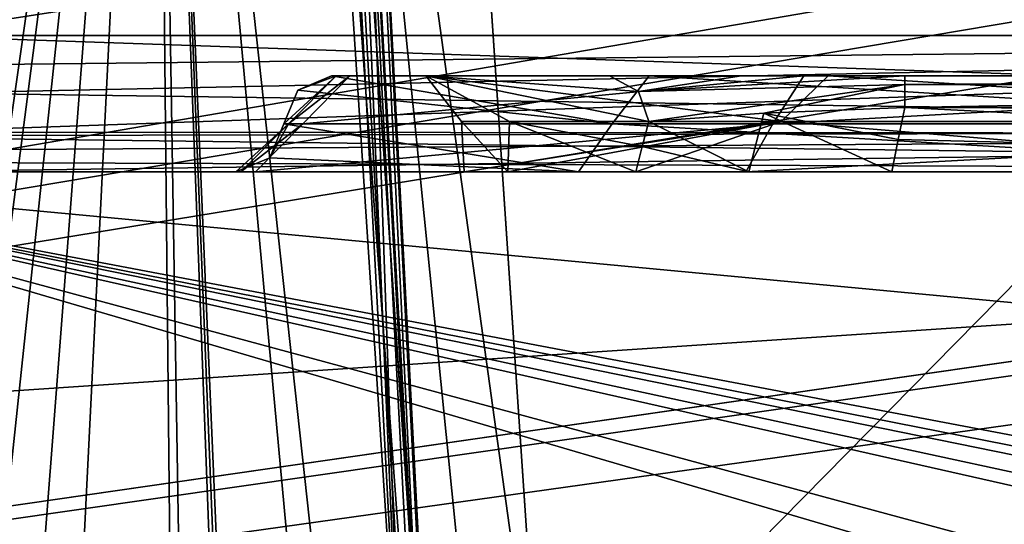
# Model space of a CAD drawing. Header units: inches. Extents: x -10 to 10, y -2.3 to 4.3.
# Tile 239 of 256: x -5.816 to -5.611, y -1.179 to -1.073. Entities that reach past the tile are written whole.
import ezdxf

# ---------------------------------------------------------------- set-up
doc = ezdxf.new("R2010")
doc.units = ezdxf.units.IN
doc.header["$LTSCALE"] = 65.185185
doc.header["$MEASUREMENT"] = 0
for name, color, linetype in [('1052', 7, 'CONTINUOUS'), ('1055', 7, 'CONTINUOUS'), ('10955', 7, 'CONTINUOUS'), ('10964', 7, 'CONTINUOUS'), ('1151', 7, 'CONTINUOUS'), ('1242', 7, 'CONTINUOUS'), ('12811', 7, 'CONTINUOUS'), ('12812', 7, 'CONTINUOUS'), ('12813', 7, 'CONTINUOUS'), ('12814', 7, 'CONTINUOUS'), ('12815', 7, 'CONTINUOUS'), ('12816', 7, 'CONTINUOUS'), ('12817', 7, 'CONTINUOUS'), ('12818', 7, 'CONTINUOUS'), ('12821', 7, 'CONTINUOUS'), ('12822', 7, 'CONTINUOUS'), ('12823', 7, 'CONTINUOUS'), ('12824', 7, 'CONTINUOUS'), ('12839', 7, 'CONTINUOUS'), ('12840', 7, 'CONTINUOUS'), ('12841', 7, 'CONTINUOUS'), ('12842', 7, 'CONTINUOUS'), ('12843', 7, 'CONTINUOUS'), ('12844', 7, 'CONTINUOUS'), ('12845', 7, 'CONTINUOUS'), ('12846', 7, 'CONTINUOUS'), ('12849', 7, 'CONTINUOUS'), ('12850', 7, 'CONTINUOUS'), ('12851', 7, 'CONTINUOUS'), ('12852', 7, 'CONTINUOUS'), ('2064', 7, 'CONTINUOUS'), ('2211', 7, 'CONTINUOUS'), ('2216', 7, 'CONTINUOUS'), ('2217', 7, 'CONTINUOUS'), ('2229', 7, 'CONTINUOUS'), ('2232', 7, 'CONTINUOUS'), ('2242', 7, 'CONTINUOUS'), ('8443', 7, 'CONTINUOUS'), ('8444', 7, 'CONTINUOUS'), ('8466', 7, 'CONTINUOUS'), ('8478', 7, 'CONTINUOUS'), ('8479', 7, 'CONTINUOUS')]:
    doc.layers.add(name, color=color, linetype=linetype)

msp = doc.modelspace()

# ---------------------------------------------------------------- linework, layer by layer
at = {"layer": '1052', "linetype": 'CONTINUOUS'}
for points in [[(-5.89919, -1.105, 3.7469), (-5.89919, -1.105, 3.76837), (-5.13341, -1.105, 3.76837), (-5.89919, -1.105, 3.7469)], [(-5.89919, -1.105, 3.7469), (-5.13341, -1.105, 3.76837), (-5.88545, -1.105, 3.69974), (-5.89919, -1.105, 3.7469)], [(-5.88545, -1.105, 3.69974), (-5.13341, -1.105, 3.76837), (-5.8672, -1.105, 3.67517), (-5.88545, -1.105, 3.69974)], [(-5.8672, -1.105, 3.67517), (-5.13341, -1.105, 3.76837), (-5.84226, -1.105, 3.65059), (-5.8672, -1.105, 3.67517)], [(-5.84226, -1.105, 3.65059), (-5.13341, -1.105, 3.76837), (-5.84181, -1.105, 3.50599), (-5.84226, -1.105, 3.65059)], [(-5.84181, -1.105, 3.50599), (-5.13341, -1.105, 3.76837), (-5.26648, -1.105, 3.65059), (-5.84181, -1.105, 3.50599)], [(-5.26507, -1.105, 3.50597), (-5.84181, -1.105, 3.50599), (-5.27037, -1.105, 3.57837), (-5.26507, -1.105, 3.50597)], [(-5.27037, -1.105, 3.57837), (-5.84181, -1.105, 3.50599), (-5.26648, -1.105, 3.65059), (-5.27037, -1.105, 3.57837)]]:
    msp.add_3dface(points, dxfattribs=at)
at = {"layer": '1055', "linetype": 'CONTINUOUS'}
for points in [[(-5.89919, -1.105, -3.76837), (-5.13807, -1.105, -3.7639), (-5.13341, -1.105, -3.76837), (-5.89919, -1.105, -3.76837)], [(-5.13807, -1.105, -3.7639), (-5.89919, -1.105, -3.76837), (-5.16139, -1.105, -3.741), (-5.13807, -1.105, -3.7639)], [(-5.89919, -1.105, -3.76837), (-5.18097, -1.105, -3.7148), (-5.16139, -1.105, -3.741), (-5.89919, -1.105, -3.76837)], [(-5.18097, -1.105, -3.7148), (-5.89919, -1.105, -3.76837), (-5.21596, -1.105, -3.6809), (-5.18097, -1.105, -3.7148)], [(-5.21596, -1.105, -3.6809), (-5.89919, -1.105, -3.76837), (-5.22711, -1.105, -3.67378), (-5.21596, -1.105, -3.6809)], [(-5.22711, -1.105, -3.67378), (-5.89919, -1.105, -3.76837), (-5.26648, -1.105, -3.65059), (-5.22711, -1.105, -3.67378)], [(-5.26648, -1.105, -3.65059), (-5.89919, -1.105, -3.76837), (-5.27037, -1.105, -3.57837), (-5.26648, -1.105, -3.65059)], [(-5.27037, -1.105, -3.57837), (-5.89919, -1.105, -3.76837), (-5.84226, -1.105, -3.65059), (-5.27037, -1.105, -3.57837)], [(-5.2651, -1.105, -3.50597), (-5.27037, -1.105, -3.57837), (-5.84226, -1.105, -3.65059), (-5.2651, -1.105, -3.50597)], [(-5.84226, -1.105, -3.50597), (-5.2651, -1.105, -3.50597), (-5.84226, -1.105, -3.65059), (-5.84226, -1.105, -3.50597)]]:
    msp.add_3dface(points, dxfattribs=at)
at = {"layer": '10955', "linetype": 'CONTINUOUS'}
for points in [[(-9, -1.955, 13.9861), (-9, 0.545, 13.9861), (-3.55711, 0.545, 13.9861), (-9, -1.955, 13.9861)], [(-9, -1.955, 13.9861), (-3.55711, 0.545, 13.9861), (-3.55711, -1.955, 13.9861), (-9, -1.955, 13.9861)]]:
    msp.add_3dface(points, dxfattribs=at)
at = {"layer": '10964', "linetype": 'CONTINUOUS'}
for points in [[(-9, 0.545, 14.1431), (-9, -1.955, 14.1431), (-3.55711, -1.955, 14.1431), (-9, 0.545, 14.1431)], [(-3.55711, 0.545, 14.1431), (-9, 0.545, 14.1431), (-3.55711, -1.955, 14.1431), (-3.55711, 0.545, 14.1431)]]:
    msp.add_3dface(points, dxfattribs=at)
at = {"layer": '1151', "linetype": 'CONTINUOUS'}
for points in [[(-8.57837, -1.57343, 4.62775), (8.57837, -1.57343, 4.62775), (-8.52935, -0.63817, 4.57874), (-8.57837, -1.57343, 4.62775)], [(-8.52935, -0.63817, 4.57874), (8.57837, -1.57343, 4.62775), (-7.12257, -0.63817, 4.57874), (-8.52935, -0.63817, 4.57874)], [(-7.12257, -0.63817, 4.57874), (8.57837, -1.57343, 4.62775), (-6.87743, -0.63817, 4.57874), (-7.12257, -0.63817, 4.57874)], [(-6.87743, -0.63817, 4.57874), (8.57837, -1.57343, 4.62775), (-6.10307, -0.63817, 4.57874), (-6.87743, -0.63817, 4.57874)], [(-6.10307, -0.63817, 4.57874), (8.57837, -1.57343, 4.62775), (-5.89693, -0.63817, 4.57874), (-6.10307, -0.63817, 4.57874)], [(-5.89693, -0.63817, 4.57874), (8.57837, -1.57343, 4.62775), (-5.12257, -0.63817, 4.57874), (-5.89693, -0.63817, 4.57874)]]:
    msp.add_3dface(points, dxfattribs=at)
at = {"layer": '1242', "linetype": 'CONTINUOUS'}
for points in [[(-1.89693, -0.63817, -4.57874), (-8.57837, -1.57343, -4.62775), (-1.93761, -0.62096, -4.57784), (-1.89693, -0.63817, -4.57874)], [(-1.93761, -0.62096, -4.57784), (-8.57837, -1.57343, -4.62775), (-2.10307, -0.63817, -4.57874), (-1.93761, -0.62096, -4.57784)], [(-2.87743, -0.63817, -4.57874), (-8.57837, -1.57343, -4.62775), (-2.91811, -0.62096, -4.57784), (-2.87743, -0.63817, -4.57874)], [(-2.91811, -0.62096, -4.57784), (-8.57837, -1.57343, -4.62775), (-3.12257, -0.63817, -4.57874), (-2.91811, -0.62096, -4.57784)], [(-4.87743, -0.63817, -4.57874), (-8.57837, -1.57343, -4.62775), (-4.91811, -0.62096, -4.57784), (-4.87743, -0.63817, -4.57874)], [(-4.91811, -0.62096, -4.57784), (-8.57837, -1.57343, -4.62775), (-5.12257, -0.63817, -4.57874), (-4.91811, -0.62096, -4.57784)], [(-3.89693, -0.63817, -4.57874), (-8.57837, -1.57343, -4.62775), (-3.93712, -0.62143, -4.57786), (-3.89693, -0.63817, -4.57874)], [(-3.93712, -0.62143, -4.57786), (-8.57837, -1.57343, -4.62775), (-4.10307, -0.63817, -4.57874), (-3.93712, -0.62143, -4.57786)], [(8.57837, -1.57343, -4.62775), (-8.57837, -1.57343, -4.62775), (8.52935, -0.63817, -4.57874), (8.57837, -1.57343, -4.62775)], [(5.89693, -0.63817, -4.57874), (-8.57837, -1.57343, -4.62775), (5.12257, -0.63817, -4.57874), (5.89693, -0.63817, -4.57874)], [(-8.57837, -1.57343, -4.62775), (5.89693, -0.63817, -4.57874), (6.10307, -0.63817, -4.57874), (-8.57837, -1.57343, -4.62775)], [(5.12257, -0.63817, -4.57874), (-8.57837, -1.57343, -4.62775), (4.87743, -0.63817, -4.57874), (5.12257, -0.63817, -4.57874)], [(4.87743, -0.63817, -4.57874), (-8.57837, -1.57343, -4.62775), (4.10307, -0.63817, -4.57874), (4.87743, -0.63817, -4.57874)], [(4.10307, -0.63817, -4.57874), (-8.57837, -1.57343, -4.62775), (3.89693, -0.63817, -4.57874), (4.10307, -0.63817, -4.57874)], [(3.89693, -0.63817, -4.57874), (-8.57837, -1.57343, -4.62775), (3.12257, -0.63817, -4.57874), (3.89693, -0.63817, -4.57874)], [(3.12257, -0.63817, -4.57874), (-8.57837, -1.57343, -4.62775), (2.87743, -0.63817, -4.57874), (3.12257, -0.63817, -4.57874)], [(2.87743, -0.63817, -4.57874), (-8.57837, -1.57343, -4.62775), (2.10307, -0.63817, -4.57874), (2.87743, -0.63817, -4.57874)], [(2.10307, -0.63817, -4.57874), (-8.57837, -1.57343, -4.62775), (1.89693, -0.63817, -4.57874), (2.10307, -0.63817, -4.57874)], [(1.89693, -0.63817, -4.57874), (-8.57837, -1.57343, -4.62775), (-1.89693, -0.63817, -4.57874), (1.89693, -0.63817, -4.57874)], [(-2.10307, -0.63817, -4.57874), (-8.57837, -1.57343, -4.62775), (-2.87743, -0.63817, -4.57874), (-2.10307, -0.63817, -4.57874)], [(-3.12257, -0.63817, -4.57874), (-8.57837, -1.57343, -4.62775), (-3.89693, -0.63817, -4.57874), (-3.12257, -0.63817, -4.57874)], [(-4.10307, -0.63817, -4.57874), (-8.57837, -1.57343, -4.62775), (-4.87743, -0.63817, -4.57874), (-4.10307, -0.63817, -4.57874)], [(-5.12257, -0.63817, -4.57874), (-8.57837, -1.57343, -4.62775), (-5.89693, -0.63817, -4.57874), (-5.12257, -0.63817, -4.57874)], [(8.52935, -0.63817, -4.57874), (-8.57837, -1.57343, -4.62775), (7.12257, -0.63817, -4.57874), (8.52935, -0.63817, -4.57874)], [(7.12257, -0.63817, -4.57874), (-8.57837, -1.57343, -4.62775), (6.87743, -0.63817, -4.57874), (7.12257, -0.63817, -4.57874)], [(6.87743, -0.63817, -4.57874), (-8.57837, -1.57343, -4.62775), (6.10307, -0.63817, -4.57874), (6.87743, -0.63817, -4.57874)]]:
    msp.add_3dface(points, dxfattribs=at)
at = {"layer": '12811', "linetype": 'CONTINUOUS'}
for points in [[(-5.7139, -1.09448, 1.73479), (-5.68478, -1.09448, 1.67452), (-5.73137, -1.085, 1.83503), (-5.7139, -1.09448, 1.73479)], [(-5.73137, -1.085, 1.83503), (-5.68478, -1.09448, 1.67452), (-5.68694, -1.08824, 1.67304), (-5.73137, -1.085, 1.83503)], [(-5.72391, -1.09448, 1.80097), (-5.7139, -1.09448, 1.73479), (-5.73137, -1.085, 1.83503), (-5.72391, -1.09448, 1.80097)], [(-5.65717, -1.09448, 1.96045), (-5.72391, -1.09448, 1.80097), (-5.73137, -1.085, 1.83503), (-5.65717, -1.09448, 1.96045)], [(-5.64738, -1.085, 1.98252), (-5.65717, -1.09448, 1.96045), (-5.73137, -1.085, 1.83503), (-5.64738, -1.085, 1.98252)], [(-5.69302, -1.085, 1.66888), (-5.73137, -1.085, 1.83503), (-5.68694, -1.08824, 1.67304), (-5.69302, -1.085, 1.66888)], [(-5.49674, -1.09448, 2.02486), (-5.65717, -1.09448, 1.96045), (-5.64738, -1.085, 1.98252), (-5.49674, -1.09448, 2.02486)], [(-5.48577, -1.085, 2.0344), (-5.49674, -1.09448, 2.02486), (-5.64738, -1.085, 1.98252), (-5.48577, -1.085, 2.0344)]]:
    msp.add_3dface(points, dxfattribs=at)
at = {"layer": '12812', "linetype": 'CONTINUOUS'}
for points in [[(-5.7139, -1.09448, 1.73479), (-5.72391, -1.09448, 1.80097), (-5.71421, -1.105, 1.73772), (-5.7139, -1.09448, 1.73479)], [(-5.72391, -1.09448, 1.80097), (-5.65717, -1.09448, 1.96045), (-5.72336, -1.105, 1.80097), (-5.72391, -1.09448, 1.80097)], [(-5.72391, -1.09448, 1.80097), (-5.72336, -1.105, 1.80097), (-5.71421, -1.105, 1.73772), (-5.72391, -1.09448, 1.80097)], [(-5.72336, -1.105, 1.80097), (-5.65717, -1.09448, 1.96045), (-5.71421, -1.105, 1.86423), (-5.72336, -1.105, 1.80097)], [(-5.68752, -1.105, 1.67963), (-5.7139, -1.09448, 1.73479), (-5.71421, -1.105, 1.73772), (-5.68752, -1.105, 1.67963)], [(-5.71421, -1.105, 1.86423), (-5.65717, -1.09448, 1.96045), (-5.68753, -1.105, 1.92231), (-5.71421, -1.105, 1.86423)], [(-5.68478, -1.09448, 1.67452), (-5.7139, -1.09448, 1.73479), (-5.68617, -1.09972, 1.67707), (-5.68478, -1.09448, 1.67452)], [(-5.68617, -1.09972, 1.67707), (-5.7139, -1.09448, 1.73479), (-5.68752, -1.105, 1.67963), (-5.68617, -1.09972, 1.67707)], [(-5.68753, -1.105, 1.92231), (-5.65717, -1.09448, 1.96045), (-5.53092, -1.105, 2.02214), (-5.68753, -1.105, 1.92231)], [(-5.65717, -1.09448, 1.96045), (-5.49674, -1.09448, 2.02486), (-5.53092, -1.105, 2.02214), (-5.65717, -1.09448, 1.96045)]]:
    msp.add_3dface(points, dxfattribs=at)
at = {"layer": '12813', "linetype": 'CONTINUOUS'}
for points in [[(-5.72336, -1.105, 1.80097), (-5.71421, -1.105, 1.86423), (-5.771, -1.105, 1.79903), (-5.72336, -1.105, 1.80097)], [(-5.76997, -1.105, 1.77539), (-5.72336, -1.105, 1.80097), (-5.771, -1.105, 1.79903), (-5.76997, -1.105, 1.77539)], [(-5.71421, -1.105, 1.86423), (-5.68753, -1.105, 1.92231), (-5.771, -1.105, 1.79903), (-5.71421, -1.105, 1.86423)], [(-5.771, -1.105, 1.79903), (-5.68753, -1.105, 1.92231), (-5.69946, -1.105, 1.98243), (-5.771, -1.105, 1.79903)], [(-5.76688, -1.105, 1.75194), (-5.72336, -1.105, 1.80097), (-5.76997, -1.105, 1.77539), (-5.76688, -1.105, 1.75194)], [(-5.71421, -1.105, 1.73772), (-5.72336, -1.105, 1.80097), (-5.76688, -1.105, 1.75194), (-5.71421, -1.105, 1.73772)], [(-5.66455, -1.105, 1.58375), (-5.71421, -1.105, 1.73772), (-5.76688, -1.105, 1.75194), (-5.66455, -1.105, 1.58375)], [(-5.68752, -1.105, 1.67963), (-5.71421, -1.105, 1.73772), (-5.66455, -1.105, 1.58375), (-5.68752, -1.105, 1.67963)], [(-5.68753, -1.105, 1.92231), (-5.53092, -1.105, 2.02214), (-5.69946, -1.105, 1.98243), (-5.68753, -1.105, 1.92231)], [(-5.69946, -1.105, 1.98243), (-5.53092, -1.105, 2.02214), (-5.52364, -1.105, 2.06892), (-5.69946, -1.105, 1.98243)], [(-5.68752, -1.105, 1.67963), (-5.66455, -1.105, 1.58375), (-5.66388, -1.105, 1.6574), (-5.68752, -1.105, 1.67963)], [(-5.47636, -1.105, 1.52913), (-5.30054, -1.105, 1.61563), (-5.66455, -1.105, 1.58375), (-5.47636, -1.105, 1.52913)], [(-5.66455, -1.105, 1.58375), (-5.30054, -1.105, 1.61563), (-5.36597, -1.105, 1.64948), (-5.66455, -1.105, 1.58375)], [(-5.66388, -1.105, 1.6574), (-5.66455, -1.105, 1.58375), (-5.63403, -1.105, 1.64948), (-5.66388, -1.105, 1.6574)], [(-5.63403, -1.105, 1.64948), (-5.66455, -1.105, 1.58375), (-5.36597, -1.105, 1.64948), (-5.63403, -1.105, 1.64948)]]:
    msp.add_3dface(points, dxfattribs=at)
at = {"layer": '12814', "linetype": 'CONTINUOUS'}
for points in [[(-5.76997, -1.105, 1.77539), (-5.771, -1.105, 1.79903), (-5.76001, -1.095, 1.77626), (-5.76997, -1.105, 1.77539)], [(-5.76001, -1.095, 1.77626), (-5.771, -1.105, 1.79903), (-5.76393, -1.10207, 1.79903), (-5.76001, -1.095, 1.77626)], [(-5.76688, -1.105, 1.75194), (-5.76997, -1.105, 1.77539), (-5.75703, -1.095, 1.75368), (-5.76688, -1.105, 1.75194)], [(-5.75703, -1.095, 1.75368), (-5.76997, -1.105, 1.77539), (-5.76001, -1.095, 1.77626), (-5.75703, -1.095, 1.75368)], [(-5.66455, -1.105, 1.58375), (-5.76688, -1.105, 1.75194), (-5.65887, -1.095, 1.59195), (-5.66455, -1.105, 1.58375)], [(-5.65887, -1.095, 1.59195), (-5.76688, -1.105, 1.75194), (-5.75703, -1.095, 1.75368), (-5.65887, -1.095, 1.59195)], [(-5.761, -1.095, 1.79903), (-5.76001, -1.095, 1.77626), (-5.76393, -1.10207, 1.79903), (-5.761, -1.095, 1.79903)], [(-5.47636, -1.105, 1.52913), (-5.66455, -1.105, 1.58375), (-5.47724, -1.095, 1.53902), (-5.47636, -1.105, 1.52913)], [(-5.47724, -1.095, 1.53902), (-5.66455, -1.105, 1.58375), (-5.65887, -1.095, 1.59195), (-5.47724, -1.095, 1.53902)]]:
    msp.add_3dface(points, dxfattribs=at)
at = {"layer": '12815', "linetype": 'CONTINUOUS'}
for points in [[(-5.69946, -1.105, 1.98243), (-5.761, -1.095, 1.79903), (-5.76393, -1.10207, 1.79903), (-5.69946, -1.105, 1.98243)], [(-5.761, -1.095, 1.79903), (-5.69946, -1.105, 1.98243), (-5.69243, -1.095, 1.97535), (-5.761, -1.095, 1.79903)], [(-5.69946, -1.105, 1.98243), (-5.52364, -1.105, 2.06892), (-5.69243, -1.095, 1.97535), (-5.69946, -1.105, 1.98243)], [(-5.69243, -1.095, 1.97535), (-5.52364, -1.105, 2.06892), (-5.52276, -1.095, 2.05903), (-5.69243, -1.095, 1.97535)], [(-5.771, -1.105, 1.79903), (-5.69946, -1.105, 1.98243), (-5.76393, -1.10207, 1.79903), (-5.771, -1.105, 1.79903)]]:
    msp.add_3dface(points, dxfattribs=at)
at = {"layer": '12816', "linetype": 'CONTINUOUS'}
for points in [[(-5.75807, -1.08793, 1.79903), (-5.69243, -1.095, 1.97535), (-5.751, -1.085, 1.79903), (-5.75807, -1.08793, 1.79903)], [(-5.751, -1.085, 1.79903), (-5.69243, -1.095, 1.97535), (-5.68473, -1.085, 1.9689), (-5.751, -1.085, 1.79903)], [(-5.69243, -1.095, 1.97535), (-5.52276, -1.095, 2.05903), (-5.68473, -1.085, 1.9689), (-5.69243, -1.095, 1.97535)], [(-5.68473, -1.085, 1.9689), (-5.52276, -1.095, 2.05903), (-5.52187, -1.085, 2.049), (-5.68473, -1.085, 1.9689)], [(-5.761, -1.095, 1.79903), (-5.69243, -1.095, 1.97535), (-5.75807, -1.08793, 1.79903), (-5.761, -1.095, 1.79903)]]:
    msp.add_3dface(points, dxfattribs=at)
at = {"layer": '12817', "linetype": 'CONTINUOUS'}
for points in [[(-5.76001, -1.095, 1.77626), (-5.761, -1.095, 1.79903), (-5.75004, -1.085, 1.77714), (-5.76001, -1.095, 1.77626)], [(-5.761, -1.095, 1.79903), (-5.75807, -1.08793, 1.79903), (-5.75004, -1.085, 1.77714), (-5.761, -1.095, 1.79903)], [(-5.75703, -1.095, 1.75368), (-5.76001, -1.095, 1.77626), (-5.74718, -1.085, 1.75541), (-5.75703, -1.095, 1.75368)], [(-5.74718, -1.085, 1.75541), (-5.76001, -1.095, 1.77626), (-5.75004, -1.085, 1.77714), (-5.74718, -1.085, 1.75541)], [(-5.75807, -1.08793, 1.79903), (-5.751, -1.085, 1.79903), (-5.75004, -1.085, 1.77714), (-5.75807, -1.08793, 1.79903)], [(-5.65887, -1.095, 1.59195), (-5.75703, -1.095, 1.75368), (-5.65242, -1.085, 1.59964), (-5.65887, -1.095, 1.59195)], [(-5.65242, -1.085, 1.59964), (-5.75703, -1.095, 1.75368), (-5.74718, -1.085, 1.75541), (-5.65242, -1.085, 1.59964)], [(-5.47724, -1.095, 1.53902), (-5.65887, -1.095, 1.59195), (-5.47813, -1.085, 1.54905), (-5.47724, -1.095, 1.53902)], [(-5.47813, -1.085, 1.54905), (-5.65887, -1.095, 1.59195), (-5.65242, -1.085, 1.59964), (-5.47813, -1.085, 1.54905)]]:
    msp.add_3dface(points, dxfattribs=at)
at = {"layer": '12818', "linetype": 'CONTINUOUS'}
for points in [[(-5.73137, -1.085, 1.83503), (-5.69302, -1.085, 1.66888), (-5.751, -1.085, 1.79903), (-5.73137, -1.085, 1.83503)], [(-5.73137, -1.085, 1.83503), (-5.751, -1.085, 1.79903), (-5.68473, -1.085, 1.9689), (-5.73137, -1.085, 1.83503)], [(-5.751, -1.085, 1.79903), (-5.69302, -1.085, 1.66888), (-5.75004, -1.085, 1.77714), (-5.751, -1.085, 1.79903)], [(-5.69302, -1.085, 1.66888), (-5.74718, -1.085, 1.75541), (-5.75004, -1.085, 1.77714), (-5.69302, -1.085, 1.66888)], [(-5.69302, -1.085, 1.66888), (-5.65242, -1.085, 1.59964), (-5.74718, -1.085, 1.75541), (-5.69302, -1.085, 1.66888)], [(-5.64738, -1.085, 1.98252), (-5.73137, -1.085, 1.83503), (-5.68473, -1.085, 1.9689), (-5.64738, -1.085, 1.98252)], [(-5.65242, -1.085, 1.59964), (-5.69302, -1.085, 1.66888), (-5.66547, -1.085, 1.64401), (-5.65242, -1.085, 1.59964)], [(-5.64738, -1.085, 1.98252), (-5.68473, -1.085, 1.9689), (-5.52187, -1.085, 2.049), (-5.64738, -1.085, 1.98252)], [(-5.63131, -1.085, 1.6352), (-5.65242, -1.085, 1.59964), (-5.66547, -1.085, 1.64401), (-5.63131, -1.085, 1.6352)], [(-5.31527, -1.085, 1.62915), (-5.47813, -1.085, 1.54905), (-5.65242, -1.085, 1.59964), (-5.31527, -1.085, 1.62915)], [(-5.31527, -1.085, 1.62915), (-5.65242, -1.085, 1.59964), (-5.63131, -1.085, 1.6352), (-5.31527, -1.085, 1.62915)], [(-5.48577, -1.085, 2.0344), (-5.64738, -1.085, 1.98252), (-5.52187, -1.085, 2.049), (-5.48577, -1.085, 2.0344)], [(-5.36869, -1.085, 1.6352), (-5.31527, -1.085, 1.62915), (-5.63131, -1.085, 1.6352), (-5.36869, -1.085, 1.6352)]]:
    msp.add_3dface(points, dxfattribs=at)
at = {"layer": '12821', "linetype": 'CONTINUOUS'}
for points in [[(-5.6327, -1.09828, 1.64703), (-5.36597, -1.105, 1.64948), (-5.63131, -1.09158, 1.64459), (-5.6327, -1.09828, 1.64703)], [(-5.36597, -1.105, 1.64948), (-5.36869, -1.09158, 1.64459), (-5.63131, -1.09158, 1.64459), (-5.36597, -1.105, 1.64948)], [(-5.63403, -1.105, 1.64948), (-5.36597, -1.105, 1.64948), (-5.6327, -1.09828, 1.64703), (-5.63403, -1.105, 1.64948)]]:
    msp.add_3dface(points, dxfattribs=at)
at = {"layer": '12822', "linetype": 'CONTINUOUS'}
for points in [[(-5.68478, -1.09448, 1.67452), (-5.66388, -1.105, 1.6574), (-5.66081, -1.0928, 1.65255), (-5.68478, -1.09448, 1.67452)], [(-5.66388, -1.105, 1.6574), (-5.63403, -1.105, 1.64948), (-5.66081, -1.0928, 1.65255), (-5.66388, -1.105, 1.6574)], [(-5.6327, -1.09828, 1.64703), (-5.63131, -1.09158, 1.64459), (-5.66081, -1.0928, 1.65255), (-5.6327, -1.09828, 1.64703)], [(-5.63403, -1.105, 1.64948), (-5.6327, -1.09828, 1.64703), (-5.66081, -1.0928, 1.65255), (-5.63403, -1.105, 1.64948)], [(-5.68478, -1.09448, 1.67452), (-5.68617, -1.09972, 1.67707), (-5.66388, -1.105, 1.6574), (-5.68478, -1.09448, 1.67452)], [(-5.68617, -1.09972, 1.67707), (-5.68752, -1.105, 1.67963), (-5.66388, -1.105, 1.6574), (-5.68617, -1.09972, 1.67707)]]:
    msp.add_3dface(points, dxfattribs=at)
at = {"layer": '12823', "linetype": 'CONTINUOUS'}
for points in [[(-5.69302, -1.085, 1.66888), (-5.68694, -1.08824, 1.67304), (-5.66547, -1.085, 1.64401), (-5.69302, -1.085, 1.66888)], [(-5.68694, -1.08824, 1.67304), (-5.63131, -1.085, 1.6352), (-5.66547, -1.085, 1.64401), (-5.68694, -1.08824, 1.67304)], [(-5.63131, -1.085, 1.6352), (-5.68694, -1.08824, 1.67304), (-5.63131, -1.08677, 1.64088), (-5.63131, -1.085, 1.6352)], [(-5.68694, -1.08824, 1.67304), (-5.68478, -1.09448, 1.67452), (-5.63131, -1.08677, 1.64088), (-5.68694, -1.08824, 1.67304)], [(-5.68478, -1.09448, 1.67452), (-5.66081, -1.0928, 1.65255), (-5.63131, -1.08677, 1.64088), (-5.68478, -1.09448, 1.67452)], [(-5.66081, -1.0928, 1.65255), (-5.63131, -1.09158, 1.64459), (-5.63131, -1.08677, 1.64088), (-5.66081, -1.0928, 1.65255)]]:
    msp.add_3dface(points, dxfattribs=at)
at = {"layer": '12824', "linetype": 'CONTINUOUS'}
for points in [[(-5.36869, -1.085, 1.6352), (-5.63131, -1.085, 1.6352), (-5.63131, -1.08677, 1.64088), (-5.36869, -1.085, 1.6352)], [(-5.36869, -1.08685, 1.641), (-5.36869, -1.085, 1.6352), (-5.63131, -1.08677, 1.64088), (-5.36869, -1.08685, 1.641)], [(-5.63131, -1.09158, 1.64459), (-5.36869, -1.08685, 1.641), (-5.63131, -1.08677, 1.64088), (-5.63131, -1.09158, 1.64459)], [(-5.36869, -1.09158, 1.64459), (-5.36869, -1.08685, 1.641), (-5.63131, -1.09158, 1.64459), (-5.36869, -1.09158, 1.64459)]]:
    msp.add_3dface(points, dxfattribs=at)
at = {"layer": '12839', "linetype": 'CONTINUOUS'}
for points in [[(-5.7139, -1.09448, -1.86521), (-5.68478, -1.09448, -1.92548), (-5.73137, -1.085, -1.76497), (-5.7139, -1.09448, -1.86521)], [(-5.73137, -1.085, -1.76497), (-5.68478, -1.09448, -1.92548), (-5.68694, -1.08824, -1.92696), (-5.73137, -1.085, -1.76497)], [(-5.72391, -1.09448, -1.79903), (-5.7139, -1.09448, -1.86521), (-5.73137, -1.085, -1.76497), (-5.72391, -1.09448, -1.79903)], [(-5.65717, -1.09448, -1.63955), (-5.72391, -1.09448, -1.79903), (-5.73137, -1.085, -1.76497), (-5.65717, -1.09448, -1.63955)], [(-5.64738, -1.085, -1.61748), (-5.65717, -1.09448, -1.63955), (-5.73137, -1.085, -1.76497), (-5.64738, -1.085, -1.61748)], [(-5.69302, -1.085, -1.93112), (-5.73137, -1.085, -1.76497), (-5.68694, -1.08824, -1.92696), (-5.69302, -1.085, -1.93112)], [(-5.49674, -1.09448, -1.57514), (-5.65717, -1.09448, -1.63955), (-5.64738, -1.085, -1.61748), (-5.49674, -1.09448, -1.57514)], [(-5.48577, -1.085, -1.5656), (-5.49674, -1.09448, -1.57514), (-5.64738, -1.085, -1.61748), (-5.48577, -1.085, -1.5656)]]:
    msp.add_3dface(points, dxfattribs=at)
at = {"layer": '12840', "linetype": 'CONTINUOUS'}
for points in [[(-5.7139, -1.09448, -1.86521), (-5.72391, -1.09448, -1.79903), (-5.71421, -1.105, -1.86228), (-5.7139, -1.09448, -1.86521)], [(-5.72391, -1.09448, -1.79903), (-5.65717, -1.09448, -1.63955), (-5.72336, -1.105, -1.79903), (-5.72391, -1.09448, -1.79903)], [(-5.72391, -1.09448, -1.79903), (-5.72336, -1.105, -1.79903), (-5.71421, -1.105, -1.86228), (-5.72391, -1.09448, -1.79903)], [(-5.72336, -1.105, -1.79903), (-5.65717, -1.09448, -1.63955), (-5.71421, -1.105, -1.73577), (-5.72336, -1.105, -1.79903)], [(-5.68752, -1.105, -1.92037), (-5.7139, -1.09448, -1.86521), (-5.71421, -1.105, -1.86228), (-5.68752, -1.105, -1.92037)], [(-5.71421, -1.105, -1.73577), (-5.65717, -1.09448, -1.63955), (-5.68753, -1.105, -1.67769), (-5.71421, -1.105, -1.73577)], [(-5.68478, -1.09448, -1.92548), (-5.7139, -1.09448, -1.86521), (-5.68617, -1.09972, -1.92293), (-5.68478, -1.09448, -1.92548)], [(-5.68617, -1.09972, -1.92293), (-5.7139, -1.09448, -1.86521), (-5.68752, -1.105, -1.92037), (-5.68617, -1.09972, -1.92293)], [(-5.68753, -1.105, -1.67769), (-5.65717, -1.09448, -1.63955), (-5.53092, -1.105, -1.57786), (-5.68753, -1.105, -1.67769)], [(-5.65717, -1.09448, -1.63955), (-5.49674, -1.09448, -1.57514), (-5.53092, -1.105, -1.57786), (-5.65717, -1.09448, -1.63955)]]:
    msp.add_3dface(points, dxfattribs=at)
at = {"layer": '12841', "linetype": 'CONTINUOUS'}
for points in [[(-5.72336, -1.105, -1.79903), (-5.71421, -1.105, -1.73577), (-5.771, -1.105, -1.79903), (-5.72336, -1.105, -1.79903)], [(-5.76997, -1.105, -1.82266), (-5.72336, -1.105, -1.79903), (-5.771, -1.105, -1.79903), (-5.76997, -1.105, -1.82266)], [(-5.71421, -1.105, -1.73577), (-5.68753, -1.105, -1.67769), (-5.771, -1.105, -1.79903), (-5.71421, -1.105, -1.73577)], [(-5.771, -1.105, -1.79903), (-5.68753, -1.105, -1.67769), (-5.69946, -1.105, -1.61563), (-5.771, -1.105, -1.79903)], [(-5.76688, -1.105, -1.84611), (-5.72336, -1.105, -1.79903), (-5.76997, -1.105, -1.82266), (-5.76688, -1.105, -1.84611)], [(-5.71421, -1.105, -1.86228), (-5.72336, -1.105, -1.79903), (-5.76688, -1.105, -1.84611), (-5.71421, -1.105, -1.86228)], [(-5.66455, -1.105, -2.0143), (-5.71421, -1.105, -1.86228), (-5.76688, -1.105, -1.84611), (-5.66455, -1.105, -2.0143)], [(-5.68752, -1.105, -1.92037), (-5.71421, -1.105, -1.86228), (-5.66455, -1.105, -2.0143), (-5.68752, -1.105, -1.92037)], [(-5.68753, -1.105, -1.67769), (-5.53092, -1.105, -1.57786), (-5.69946, -1.105, -1.61563), (-5.68753, -1.105, -1.67769)], [(-5.69946, -1.105, -1.61563), (-5.53092, -1.105, -1.57786), (-5.52364, -1.105, -1.52913), (-5.69946, -1.105, -1.61563)], [(-5.68752, -1.105, -1.92037), (-5.66455, -1.105, -2.0143), (-5.66388, -1.105, -1.9426), (-5.68752, -1.105, -1.92037)], [(-5.47636, -1.105, -2.06892), (-5.30054, -1.105, -1.98243), (-5.66455, -1.105, -2.0143), (-5.47636, -1.105, -2.06892)], [(-5.66455, -1.105, -2.0143), (-5.30054, -1.105, -1.98243), (-5.36597, -1.105, -1.95052), (-5.66455, -1.105, -2.0143)], [(-5.66388, -1.105, -1.9426), (-5.66455, -1.105, -2.0143), (-5.63403, -1.105, -1.95052), (-5.66388, -1.105, -1.9426)], [(-5.63403, -1.105, -1.95052), (-5.66455, -1.105, -2.0143), (-5.36597, -1.105, -1.95052), (-5.63403, -1.105, -1.95052)]]:
    msp.add_3dface(points, dxfattribs=at)
at = {"layer": '12842', "linetype": 'CONTINUOUS'}
for points in [[(-5.76997, -1.105, -1.82266), (-5.771, -1.105, -1.79903), (-5.76001, -1.095, -1.82179), (-5.76997, -1.105, -1.82266)], [(-5.76001, -1.095, -1.82179), (-5.771, -1.105, -1.79903), (-5.76393, -1.10207, -1.79903), (-5.76001, -1.095, -1.82179)], [(-5.76688, -1.105, -1.84611), (-5.76997, -1.105, -1.82266), (-5.75703, -1.095, -1.84438), (-5.76688, -1.105, -1.84611)], [(-5.75703, -1.095, -1.84438), (-5.76997, -1.105, -1.82266), (-5.76001, -1.095, -1.82179), (-5.75703, -1.095, -1.84438)], [(-5.66455, -1.105, -2.0143), (-5.76688, -1.105, -1.84611), (-5.65887, -1.095, -2.0061), (-5.66455, -1.105, -2.0143)], [(-5.65887, -1.095, -2.0061), (-5.76688, -1.105, -1.84611), (-5.75703, -1.095, -1.84438), (-5.65887, -1.095, -2.0061)], [(-5.761, -1.095, -1.79903), (-5.76001, -1.095, -1.82179), (-5.76393, -1.10207, -1.79903), (-5.761, -1.095, -1.79903)], [(-5.47636, -1.105, -2.06892), (-5.66455, -1.105, -2.0143), (-5.47724, -1.095, -2.05903), (-5.47636, -1.105, -2.06892)], [(-5.47724, -1.095, -2.05903), (-5.66455, -1.105, -2.0143), (-5.65887, -1.095, -2.0061), (-5.47724, -1.095, -2.05903)]]:
    msp.add_3dface(points, dxfattribs=at)
at = {"layer": '12843', "linetype": 'CONTINUOUS'}
for points in [[(-5.69946, -1.105, -1.61563), (-5.761, -1.095, -1.79903), (-5.76393, -1.10207, -1.79903), (-5.69946, -1.105, -1.61563)], [(-5.761, -1.095, -1.79903), (-5.69946, -1.105, -1.61563), (-5.69243, -1.095, -1.6227), (-5.761, -1.095, -1.79903)], [(-5.69946, -1.105, -1.61563), (-5.52364, -1.105, -1.52913), (-5.69243, -1.095, -1.6227), (-5.69946, -1.105, -1.61563)], [(-5.69243, -1.095, -1.6227), (-5.52364, -1.105, -1.52913), (-5.52276, -1.095, -1.53902), (-5.69243, -1.095, -1.6227)], [(-5.771, -1.105, -1.79903), (-5.69946, -1.105, -1.61563), (-5.76393, -1.10207, -1.79903), (-5.771, -1.105, -1.79903)]]:
    msp.add_3dface(points, dxfattribs=at)
at = {"layer": '12844', "linetype": 'CONTINUOUS'}
for points in [[(-5.75807, -1.08793, -1.79903), (-5.69243, -1.095, -1.6227), (-5.751, -1.085, -1.79903), (-5.75807, -1.08793, -1.79903)], [(-5.751, -1.085, -1.79903), (-5.69243, -1.095, -1.6227), (-5.68473, -1.085, -1.62915), (-5.751, -1.085, -1.79903)], [(-5.69243, -1.095, -1.6227), (-5.52276, -1.095, -1.53902), (-5.68473, -1.085, -1.62915), (-5.69243, -1.095, -1.6227)], [(-5.68473, -1.085, -1.62915), (-5.52276, -1.095, -1.53902), (-5.52187, -1.085, -1.54905), (-5.68473, -1.085, -1.62915)], [(-5.761, -1.095, -1.79903), (-5.69243, -1.095, -1.6227), (-5.75807, -1.08793, -1.79903), (-5.761, -1.095, -1.79903)]]:
    msp.add_3dface(points, dxfattribs=at)
at = {"layer": '12845', "linetype": 'CONTINUOUS'}
for points in [[(-5.76001, -1.095, -1.82179), (-5.761, -1.095, -1.79903), (-5.75004, -1.085, -1.82091), (-5.76001, -1.095, -1.82179)], [(-5.761, -1.095, -1.79903), (-5.75807, -1.08793, -1.79903), (-5.75004, -1.085, -1.82091), (-5.761, -1.095, -1.79903)], [(-5.75703, -1.095, -1.84438), (-5.76001, -1.095, -1.82179), (-5.74718, -1.085, -1.84264), (-5.75703, -1.095, -1.84438)], [(-5.74718, -1.085, -1.84264), (-5.76001, -1.095, -1.82179), (-5.75004, -1.085, -1.82091), (-5.74718, -1.085, -1.84264)], [(-5.75807, -1.08793, -1.79903), (-5.751, -1.085, -1.79903), (-5.75004, -1.085, -1.82091), (-5.75807, -1.08793, -1.79903)], [(-5.65887, -1.095, -2.0061), (-5.75703, -1.095, -1.84438), (-5.65242, -1.085, -1.99841), (-5.65887, -1.095, -2.0061)], [(-5.65242, -1.085, -1.99841), (-5.75703, -1.095, -1.84438), (-5.74718, -1.085, -1.84264), (-5.65242, -1.085, -1.99841)], [(-5.47724, -1.095, -2.05903), (-5.65887, -1.095, -2.0061), (-5.47813, -1.085, -2.049), (-5.47724, -1.095, -2.05903)], [(-5.47813, -1.085, -2.049), (-5.65887, -1.095, -2.0061), (-5.65242, -1.085, -1.99841), (-5.47813, -1.085, -2.049)]]:
    msp.add_3dface(points, dxfattribs=at)
at = {"layer": '12846', "linetype": 'CONTINUOUS'}
for points in [[(-5.73137, -1.085, -1.76497), (-5.69302, -1.085, -1.93112), (-5.751, -1.085, -1.79903), (-5.73137, -1.085, -1.76497)], [(-5.73137, -1.085, -1.76497), (-5.751, -1.085, -1.79903), (-5.68473, -1.085, -1.62915), (-5.73137, -1.085, -1.76497)], [(-5.751, -1.085, -1.79903), (-5.69302, -1.085, -1.93112), (-5.75004, -1.085, -1.82091), (-5.751, -1.085, -1.79903)], [(-5.69302, -1.085, -1.93112), (-5.74718, -1.085, -1.84264), (-5.75004, -1.085, -1.82091), (-5.69302, -1.085, -1.93112)], [(-5.69302, -1.085, -1.93112), (-5.65242, -1.085, -1.99841), (-5.74718, -1.085, -1.84264), (-5.69302, -1.085, -1.93112)], [(-5.64738, -1.085, -1.61748), (-5.73137, -1.085, -1.76497), (-5.68473, -1.085, -1.62915), (-5.64738, -1.085, -1.61748)], [(-5.65242, -1.085, -1.99841), (-5.69302, -1.085, -1.93112), (-5.66547, -1.085, -1.95599), (-5.65242, -1.085, -1.99841)], [(-5.64738, -1.085, -1.61748), (-5.68473, -1.085, -1.62915), (-5.52187, -1.085, -1.54905), (-5.64738, -1.085, -1.61748)], [(-5.63131, -1.085, -1.9648), (-5.65242, -1.085, -1.99841), (-5.66547, -1.085, -1.95599), (-5.63131, -1.085, -1.9648)], [(-5.31527, -1.085, -1.9689), (-5.47813, -1.085, -2.049), (-5.65242, -1.085, -1.99841), (-5.31527, -1.085, -1.9689)], [(-5.31527, -1.085, -1.9689), (-5.65242, -1.085, -1.99841), (-5.63131, -1.085, -1.9648), (-5.31527, -1.085, -1.9689)], [(-5.48577, -1.085, -1.5656), (-5.64738, -1.085, -1.61748), (-5.52187, -1.085, -1.54905), (-5.48577, -1.085, -1.5656)], [(-5.36869, -1.085, -1.9648), (-5.31527, -1.085, -1.9689), (-5.63131, -1.085, -1.9648), (-5.36869, -1.085, -1.9648)]]:
    msp.add_3dface(points, dxfattribs=at)
at = {"layer": '12849', "linetype": 'CONTINUOUS'}
for points in [[(-5.6327, -1.09828, -1.95297), (-5.36597, -1.105, -1.95052), (-5.63131, -1.09158, -1.95541), (-5.6327, -1.09828, -1.95297)], [(-5.36597, -1.105, -1.95052), (-5.36869, -1.09158, -1.95541), (-5.63131, -1.09158, -1.95541), (-5.36597, -1.105, -1.95052)], [(-5.63403, -1.105, -1.95052), (-5.36597, -1.105, -1.95052), (-5.6327, -1.09828, -1.95297), (-5.63403, -1.105, -1.95052)]]:
    msp.add_3dface(points, dxfattribs=at)
at = {"layer": '12850', "linetype": 'CONTINUOUS'}
for points in [[(-5.68478, -1.09448, -1.92548), (-5.66388, -1.105, -1.9426), (-5.66081, -1.0928, -1.94745), (-5.68478, -1.09448, -1.92548)], [(-5.66388, -1.105, -1.9426), (-5.63403, -1.105, -1.95052), (-5.66081, -1.0928, -1.94745), (-5.66388, -1.105, -1.9426)], [(-5.6327, -1.09828, -1.95297), (-5.63131, -1.09158, -1.95541), (-5.66081, -1.0928, -1.94745), (-5.6327, -1.09828, -1.95297)], [(-5.63403, -1.105, -1.95052), (-5.6327, -1.09828, -1.95297), (-5.66081, -1.0928, -1.94745), (-5.63403, -1.105, -1.95052)], [(-5.68478, -1.09448, -1.92548), (-5.68617, -1.09972, -1.92293), (-5.66388, -1.105, -1.9426), (-5.68478, -1.09448, -1.92548)], [(-5.68617, -1.09972, -1.92293), (-5.68752, -1.105, -1.92037), (-5.66388, -1.105, -1.9426), (-5.68617, -1.09972, -1.92293)]]:
    msp.add_3dface(points, dxfattribs=at)
at = {"layer": '12851', "linetype": 'CONTINUOUS'}
for points in [[(-5.69302, -1.085, -1.93112), (-5.68694, -1.08824, -1.92696), (-5.66547, -1.085, -1.95599), (-5.69302, -1.085, -1.93112)], [(-5.68694, -1.08824, -1.92696), (-5.63131, -1.085, -1.9648), (-5.66547, -1.085, -1.95599), (-5.68694, -1.08824, -1.92696)], [(-5.63131, -1.085, -1.9648), (-5.68694, -1.08824, -1.92696), (-5.63131, -1.08677, -1.95912), (-5.63131, -1.085, -1.9648)], [(-5.68694, -1.08824, -1.92696), (-5.68478, -1.09448, -1.92548), (-5.63131, -1.08677, -1.95912), (-5.68694, -1.08824, -1.92696)], [(-5.68478, -1.09448, -1.92548), (-5.66081, -1.0928, -1.94745), (-5.63131, -1.08677, -1.95912), (-5.68478, -1.09448, -1.92548)], [(-5.66081, -1.0928, -1.94745), (-5.63131, -1.09158, -1.95541), (-5.63131, -1.08677, -1.95912), (-5.66081, -1.0928, -1.94745)]]:
    msp.add_3dface(points, dxfattribs=at)
at = {"layer": '12852', "linetype": 'CONTINUOUS'}
for points in [[(-5.36869, -1.085, -1.9648), (-5.63131, -1.085, -1.9648), (-5.63131, -1.08677, -1.95912), (-5.36869, -1.085, -1.9648)], [(-5.36869, -1.08685, -1.959), (-5.36869, -1.085, -1.9648), (-5.63131, -1.08677, -1.95912), (-5.36869, -1.08685, -1.959)], [(-5.63131, -1.09158, -1.95541), (-5.36869, -1.08685, -1.959), (-5.63131, -1.08677, -1.95912), (-5.63131, -1.09158, -1.95541)], [(-5.36869, -1.09158, -1.95541), (-5.36869, -1.08685, -1.959), (-5.63131, -1.09158, -1.95541), (-5.36869, -1.09158, -1.95541)]]:
    msp.add_3dface(points, dxfattribs=at)
at = {"layer": '2064', "linetype": 'CONTINUOUS'}
for points in [[(-5.13341, -1.105, 3.76837), (-5.89919, -1.105, 3.76837), (-5.13883, -1.17654, 3.76837), (-5.13341, -1.105, 3.76837)], [(-5.13883, -1.17654, 3.76837), (-5.89919, -1.105, 3.76837), (-5.1444, -1.24806, 3.76837), (-5.13883, -1.17654, 3.76837)], [(-5.1444, -1.24806, 3.76837), (-5.89919, -1.105, 3.76837), (-5.14485, -1.25368, 3.76837), (-5.1444, -1.24806, 3.76837)], [(-5.14485, -1.25368, 3.76837), (-5.89919, -1.105, 3.76837), (-5.14527, -1.25847, 3.76837), (-5.14485, -1.25368, 3.76837)], [(-5.14527, -1.25847, 3.76837), (-5.89919, -1.105, 3.76837), (-5.14671, -1.26755, 3.76837), (-5.14527, -1.25847, 3.76837)], [(-5.14671, -1.26755, 3.76837), (-5.89919, -1.105, 3.76837), (-5.14924, -1.27441, 3.76837), (-5.14671, -1.26755, 3.76837)], [(-5.14924, -1.27441, 3.76837), (-5.89919, -1.105, 3.76837), (-5.16836, -1.30266, 3.76837), (-5.14924, -1.27441, 3.76837)], [(-5.16836, -1.30266, 3.76837), (-5.89919, -1.105, 3.76837), (-5.19011, -1.31305, 3.76837), (-5.16836, -1.30266, 3.76837)], [(-5.19011, -1.31305, 3.76837), (-5.89919, -1.105, 3.76837), (-5.82939, -1.31305, 3.76837), (-5.19011, -1.31305, 3.76837)]]:
    msp.add_3dface(points, dxfattribs=at)
at = {"layer": '2211', "linetype": 'CONTINUOUS'}
for points in [[(-5.89652, -1.15603, -3.76837), (-5.89919, -1.105, -3.76837), (-5.13341, -1.105, -3.76837), (-5.89652, -1.15603, -3.76837)], [(-5.8855, -1.23109, -3.76837), (-5.89652, -1.15603, -3.76837), (-5.13341, -1.105, -3.76837), (-5.8855, -1.23109, -3.76837)], [(-5.86533, -1.2837, -3.76837), (-5.8855, -1.23109, -3.76837), (-5.13341, -1.105, -3.76837), (-5.86533, -1.2837, -3.76837)], [(-5.82939, -1.31305, -3.76837), (-5.86533, -1.2837, -3.76837), (-5.13341, -1.105, -3.76837), (-5.82939, -1.31305, -3.76837)], [(-5.19011, -1.31305, -3.76837), (-5.82939, -1.31305, -3.76837), (-5.13341, -1.105, -3.76837), (-5.19011, -1.31305, -3.76837)]]:
    msp.add_3dface(points, dxfattribs=at)
at = {"layer": '2216', "linetype": 'CONTINUOUS'}
for points in [[(-5.84077, -1.07657, -3.47601), (-5.2651, -1.09647, -3.48502), (-5.85702, -1.08822, -3.47904), (-5.84077, -1.07657, -3.47601)], [(-5.2651, -1.07657, -3.47601), (-5.2651, -1.09647, -3.48502), (-5.84077, -1.07657, -3.47601), (-5.2651, -1.07657, -3.47601)], [(-5.85702, -1.08822, -3.47904), (-5.2651, -1.09647, -3.48502), (-5.8713, -1.0975, -3.48613), (-5.85702, -1.08822, -3.47904)], [(-5.2651, -1.09647, -3.48502), (-5.2651, -1.105, -3.50597), (-5.8713, -1.0975, -3.48613), (-5.2651, -1.09647, -3.48502)], [(-5.8713, -1.0975, -3.48613), (-5.2651, -1.105, -3.50597), (-5.85758, -1.10301, -3.49522), (-5.8713, -1.0975, -3.48613)], [(-5.2651, -1.105, -3.50597), (-5.84226, -1.105, -3.50597), (-5.85758, -1.10301, -3.49522), (-5.2651, -1.105, -3.50597)]]:
    msp.add_3dface(points, dxfattribs=at)
at = {"layer": '2217', "linetype": 'CONTINUOUS'}
for points in [[(-5.25904, -0.98664, -3.4713), (-5.84077, -1.07657, -3.47601), (-5.84548, -0.98664, -3.4713), (-5.25904, -0.98664, -3.4713)], [(-5.2651, -1.07657, -3.47601), (-5.84077, -1.07657, -3.47601), (-5.25904, -0.98664, -3.4713), (-5.2651, -1.07657, -3.47601)]]:
    msp.add_3dface(points, dxfattribs=at)
at = {"layer": '2229', "linetype": 'CONTINUOUS'}
for points in [[(-5.81613, -1.45157, -4.13916), (-5.78197, -1.46491, -4.17321), (-5.89353, -0.88343, -4.12416), (-5.81613, -1.45157, -4.13916)], [(-5.77825, -1.46919, -4.17749), (-5.76428, -1.50843, -4.19315), (-5.89353, -0.88343, -4.12416), (-5.77825, -1.46919, -4.17749)], [(-5.89353, -0.88343, -4.12416), (-5.76428, -1.50843, -4.19315), (-5.78784, -0.88343, -4.21696), (-5.89353, -0.88343, -4.12416)], [(-5.78197, -1.46491, -4.17321), (-5.77825, -1.46919, -4.17749), (-5.89353, -0.88343, -4.12416), (-5.78197, -1.46491, -4.17321)], [(-5.72407, -1.57343, -4.27071), (-5.71235, -1.57343, -4.352), (-5.78784, -0.88343, -4.21696), (-5.72407, -1.57343, -4.27071)], [(-5.78784, -0.88343, -4.21696), (-5.71235, -1.57343, -4.352), (-5.74851, -0.88343, -4.352), (-5.78784, -0.88343, -4.21696)], [(-5.75829, -1.57343, -4.19606), (-5.72407, -1.57343, -4.27071), (-5.78784, -0.88343, -4.21696), (-5.75829, -1.57343, -4.19606)], [(-5.76127, -1.54096, -4.1946), (-5.75829, -1.57343, -4.19606), (-5.78784, -0.88343, -4.21696), (-5.76127, -1.54096, -4.1946)], [(-5.76428, -1.50843, -4.19315), (-5.76127, -1.54096, -4.1946), (-5.78784, -0.88343, -4.21696), (-5.76428, -1.50843, -4.19315)], [(-5.759, -0.88343, -4.42389), (-5.75115, -0.88343, -4.38832), (-5.73652, -1.22554, -4.40826), (-5.759, -0.88343, -4.42389)], [(-5.75115, -0.88343, -4.38832), (-5.74851, -0.88343, -4.352), (-5.71516, -1.57343, -4.39211), (-5.75115, -0.88343, -4.38832)], [(-5.73652, -1.22554, -4.40826), (-5.75115, -0.88343, -4.38832), (-5.71516, -1.57343, -4.39211), (-5.73652, -1.22554, -4.40826)], [(-5.74851, -0.88343, -4.352), (-5.71235, -1.57343, -4.352), (-5.71305, -1.57343, -4.3721), (-5.74851, -0.88343, -4.352)], [(-5.71516, -1.57343, -4.39211), (-5.74851, -0.88343, -4.352), (-5.71305, -1.57343, -4.3721), (-5.71516, -1.57343, -4.39211)]]:
    msp.add_3dface(points, dxfattribs=at)
at = {"layer": '2232', "linetype": 'CONTINUOUS'}
for points in [[(-5.759, -0.88343, -4.42389), (-5.73652, -1.22554, -4.40826), (-5.70818, -1.57262, -4.41596), (-5.759, -0.88343, -4.42389)], [(-5.759, -0.88343, -4.42389), (-5.70818, -1.57262, -4.41596), (-5.75478, -0.88448, -4.44959), (-5.759, -0.88343, -4.42389)], [(-5.7303, -0.88341, -4.46241), (-5.75478, -0.88448, -4.44959), (-5.70702, -1.22838, -4.44433), (-5.7303, -0.88341, -4.46241)], [(-5.70818, -1.57262, -4.41596), (-5.68551, -1.57343, -4.42625), (-5.75478, -0.88448, -4.44959), (-5.70818, -1.57262, -4.41596)], [(-5.75478, -0.88448, -4.44959), (-5.68551, -1.57343, -4.42625), (-5.70702, -1.22838, -4.44433), (-5.75478, -0.88448, -4.44959)]]:
    msp.add_3dface(points, dxfattribs=at)
at = {"layer": '2242', "linetype": 'CONTINUOUS'}
for points in [[(-5.7303, -0.88341, -4.46241), (-5.70702, -1.22838, -4.44433), (-5.1258, -0.63817, -4.47526), (-5.7303, -0.88341, -4.46241)], [(-5.70702, -1.22838, -4.44433), (-5.68551, -1.57343, -4.42625), (-5.1258, -0.63817, -4.47526), (-5.70702, -1.22838, -4.44433)], [(-5.68551, -1.57343, -4.42625), (-5.17481, -1.57343, -4.42625), (-5.1258, -0.63817, -4.47526), (-5.68551, -1.57343, -4.42625)]]:
    msp.add_3dface(points, dxfattribs=at)
at = {"layer": '8443', "linetype": 'CONTINUOUS'}
for points in [[(-5.84548, -0.98664, 3.4713), (-5.84077, -1.07657, 3.47601), (-5.2651, -1.07657, 3.47601), (-5.84548, -0.98664, 3.4713)], [(-5.25904, -0.98664, 3.4713), (-5.84548, -0.98664, 3.4713), (-5.2651, -1.07657, 3.47601), (-5.25904, -0.98664, 3.4713)]]:
    msp.add_3dface(points, dxfattribs=at)
at = {"layer": '8444', "linetype": 'CONTINUOUS'}
for points in [[(-5.84101, -1.08871, 3.47929), (-5.84152, -1.09676, 3.48532), (-5.2651, -1.07657, 3.47601), (-5.84101, -1.08871, 3.47929)], [(-5.2651, -1.07657, 3.47601), (-5.84152, -1.09676, 3.48532), (-5.2651, -1.09705, 3.48562), (-5.2651, -1.07657, 3.47601)], [(-5.84077, -1.0828, 3.477), (-5.84101, -1.08871, 3.47929), (-5.2651, -1.07657, 3.47601), (-5.84077, -1.0828, 3.477)], [(-5.84077, -1.07657, 3.47601), (-5.84077, -1.0828, 3.477), (-5.2651, -1.07657, 3.47601), (-5.84077, -1.07657, 3.47601)], [(-5.84181, -1.105, 3.50599), (-5.26507, -1.105, 3.50597), (-5.2651, -1.09705, 3.48562), (-5.84181, -1.105, 3.50599)], [(-5.84171, -1.10048, 3.49014), (-5.84181, -1.105, 3.50599), (-5.2651, -1.09705, 3.48562), (-5.84171, -1.10048, 3.49014)], [(-5.84152, -1.09676, 3.48532), (-5.84171, -1.10048, 3.49014), (-5.2651, -1.09705, 3.48562), (-5.84152, -1.09676, 3.48532)]]:
    msp.add_3dface(points, dxfattribs=at)
at = {"layer": '8466', "linetype": 'CONTINUOUS'}
for points in [[(-5.89353, -0.88343, 4.12416), (-5.78784, -0.88343, 4.21696), (-5.87987, -1.15839, 4.11478), (-5.89353, -0.88343, 4.12416)], [(-5.87987, -1.15839, 4.11478), (-5.78784, -0.88343, 4.21696), (-5.86635, -1.43262, 4.10565), (-5.87987, -1.15839, 4.11478)], [(-5.86635, -1.43262, 4.10565), (-5.78784, -0.88343, 4.21696), (-5.86074, -1.44602, 4.10796), (-5.86635, -1.43262, 4.10565)], [(-5.78784, -0.88343, 4.21696), (-5.84826, -1.45157, 4.11518), (-5.86074, -1.44602, 4.10796), (-5.78784, -0.88343, 4.21696)], [(-5.83176, -1.45157, 4.1266), (-5.84826, -1.45157, 4.11518), (-5.78784, -0.88343, 4.21696), (-5.83176, -1.45157, 4.1266)], [(-5.81613, -1.45157, 4.13916), (-5.83176, -1.45157, 4.1266), (-5.78784, -0.88343, 4.21696), (-5.81613, -1.45157, 4.13916)], [(-5.81613, -1.45157, 4.13916), (-5.78784, -0.88343, 4.21696), (-5.78196, -1.46492, 4.17322), (-5.81613, -1.45157, 4.13916)], [(-5.78784, -0.88343, 4.21696), (-5.74851, -0.88343, 4.352), (-5.72407, -1.57343, 4.27072), (-5.78784, -0.88343, 4.21696)], [(-5.78196, -1.46492, 4.17322), (-5.78784, -0.88343, 4.21696), (-5.77822, -1.46922, 4.17751), (-5.78196, -1.46492, 4.17322)], [(-5.77822, -1.46922, 4.17751), (-5.78784, -0.88343, 4.21696), (-5.76428, -1.50843, 4.19315), (-5.77822, -1.46922, 4.17751)], [(-5.76428, -1.50843, 4.19315), (-5.78784, -0.88343, 4.21696), (-5.76127, -1.54096, 4.1946), (-5.76428, -1.50843, 4.19315)], [(-5.76127, -1.54096, 4.1946), (-5.78784, -0.88343, 4.21696), (-5.75829, -1.57343, 4.19606), (-5.76127, -1.54096, 4.1946)], [(-5.75829, -1.57343, 4.19606), (-5.78784, -0.88343, 4.21696), (-5.72407, -1.57343, 4.27072), (-5.75829, -1.57343, 4.19606)], [(-5.759, -0.88343, 4.42388), (-5.73652, -1.22554, 4.40826), (-5.75115, -0.88343, 4.38832), (-5.759, -0.88343, 4.42388)], [(-5.71305, -1.57343, 4.3721), (-5.71235, -1.57343, 4.352), (-5.75115, -0.88343, 4.38832), (-5.71305, -1.57343, 4.3721)], [(-5.75115, -0.88343, 4.38832), (-5.71235, -1.57343, 4.352), (-5.74851, -0.88343, 4.352), (-5.75115, -0.88343, 4.38832)], [(-5.71516, -1.57343, 4.39211), (-5.71305, -1.57343, 4.3721), (-5.75115, -0.88343, 4.38832), (-5.71516, -1.57343, 4.39211)], [(-5.73652, -1.22554, 4.40826), (-5.71516, -1.57343, 4.39211), (-5.75115, -0.88343, 4.38832), (-5.73652, -1.22554, 4.40826)], [(-5.74851, -0.88343, 4.352), (-5.71235, -1.57343, 4.352), (-5.72407, -1.57343, 4.27072), (-5.74851, -0.88343, 4.352)]]:
    msp.add_3dface(points, dxfattribs=at)
at = {"layer": '8478', "linetype": 'CONTINUOUS'}
for points in [[(-5.73652, -1.22554, 4.40826), (-5.759, -0.88343, 4.42388), (-5.75478, -0.88448, 4.44959), (-5.73652, -1.22554, 4.40826)], [(-5.73027, -0.88351, 4.4624), (-5.70705, -1.22837, 4.44433), (-5.75478, -0.88448, 4.44959), (-5.73027, -0.88351, 4.4624)], [(-5.71516, -1.57343, 4.39211), (-5.73652, -1.22554, 4.40826), (-5.75478, -0.88448, 4.44959), (-5.71516, -1.57343, 4.39211)], [(-5.70813, -1.57262, 4.41603), (-5.71516, -1.57343, 4.39211), (-5.75478, -0.88448, 4.44959), (-5.70813, -1.57262, 4.41603)], [(-5.68549, -1.57343, 4.42625), (-5.70813, -1.57262, 4.41603), (-5.75478, -0.88448, 4.44959), (-5.68549, -1.57343, 4.42625)], [(-5.70705, -1.22837, 4.44433), (-5.68549, -1.57343, 4.42625), (-5.75478, -0.88448, 4.44959), (-5.70705, -1.22837, 4.44433)]]:
    msp.add_3dface(points, dxfattribs=at)
at = {"layer": '8479', "linetype": 'CONTINUOUS'}
for points in [[(-5.1258, -0.63817, 4.47526), (-5.17481, -1.57343, 4.42625), (-5.8937, -0.63817, 4.47526), (-5.1258, -0.63817, 4.47526)], [(-5.8937, -0.63817, 4.47526), (-5.17481, -1.57343, 4.42625), (-5.75135, -0.84229, 4.46456), (-5.8937, -0.63817, 4.47526)], [(-5.17481, -1.57343, 4.42625), (-5.73027, -0.88351, 4.4624), (-5.75135, -0.84229, 4.46456), (-5.17481, -1.57343, 4.42625)], [(-5.17481, -1.57343, 4.42625), (-5.70705, -1.22837, 4.44433), (-5.73027, -0.88351, 4.4624), (-5.17481, -1.57343, 4.42625)]]:
    msp.add_3dface(points, dxfattribs=at)

doc.saveas('drawing.dxf')
